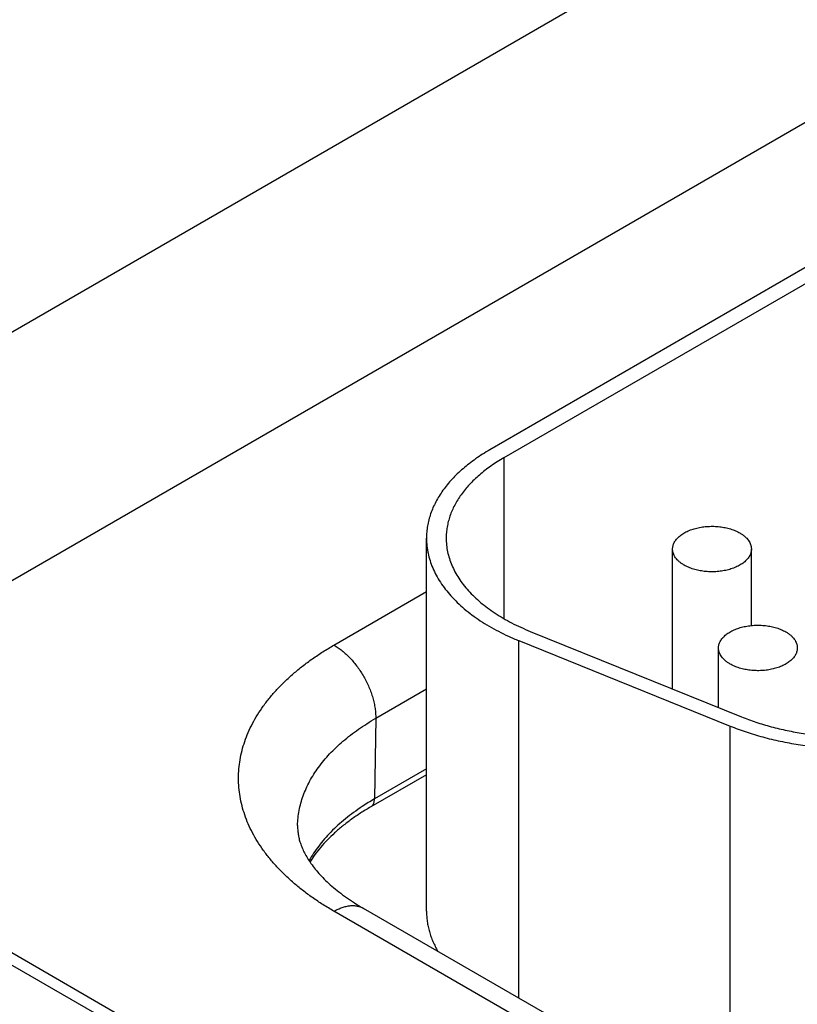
# Model space of a CAD drawing. Header units: inches. Extents: x 0 to 34, y 0 to 22.
# Tile 41 of 64: x 25.152 to 25.547, y 17.551 to 18.051. Entities that reach past the tile are written whole.
import ezdxf

# ---------------------------------------------------------------- set-up
doc = ezdxf.new("R2010")
doc.units = ezdxf.units.IN
doc.header["$LTSCALE"] = 1.87
doc.header["$MEASUREMENT"] = 0
doc.layers.get('0').update_dxf_attribs({"linetype": 'CONTINUOUS'})

msp = doc.modelspace()

# ---------------------------------------------------------------- linework, layer by layer
at = {"color": 7, "linetype": 'CONTINUOUS'}
for p, q in [((23.7650384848, 18.3697217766), (26.360271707, 16.8712777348)), ((23.7745467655, 18.3706638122), (26.3697799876, 16.8722197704)), ((24.8751522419, 17.7351927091), (25.9156331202, 18.3359488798)), ((24.9844852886, 17.6720656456), (25.9707734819, 18.2415318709)), ((25.7204621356, 18.0231954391), (25.3909503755, 17.8329408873)), ((25.7275332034, 18.0191127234), (25.3980214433, 17.8288581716)), ((25.3980214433, 17.8288581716), (25.3980214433, 17.7472152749)), ((25.3587321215, 17.5986092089), (25.3587321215, 17.7880310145)), ((25.4837339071, 17.7114804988), (25.4837339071, 17.7825224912)), ((25.5237339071, 17.7436855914), (25.5237339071, 17.7825224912)), ((25.311730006, 17.7337613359), (25.3587321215, 17.7608995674)), ((25.4113744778, 17.7407345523), (25.5186752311, 17.6973541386)), ((25.4056387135, 17.5545264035), (25.4056387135, 17.7360049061)), ((25.4056387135, 17.7360049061), (25.5129394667, 17.6926244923)), ((25.5070684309, 17.7020466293), (25.5070684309, 17.732305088)), ((25.3329399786, 17.6965933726), (25.3587321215, 17.7114853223)), ((25.3329399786, 17.6965933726), (25.3323151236, 17.6556194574)), ((25.5129394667, 17.5089880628), (25.5129394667, 17.6926244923)), ((25.3587321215, 17.6679506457), (25.3304490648, 17.6516204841)), ((25.3587321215, 17.670872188), (25.3323151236, 17.6556194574)), ((25.4326452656, 17.5287859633), (25.311730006, 17.5986004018)), ((25.4476459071, 17.530272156), (25.3267306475, 17.6000865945))]:
    msp.add_line(p, q, dxfattribs=at)
msp.add_arc((25.3939346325, 17.5488359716), 0.123286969, 119.9871347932, 123.3759668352, dxfattribs=at)
for points, knots in [([(25.3909503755, 17.8329408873), (25.3896935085, 17.8322151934), (25.3872413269, 17.8307299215), (25.3837125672, 17.828371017), (25.3803880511, 17.8259147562), (25.3772758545, 17.823367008), (25.3743834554, 17.8207337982), (25.3717178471, 17.8180213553), (25.3692854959, 17.8152360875), (25.3670923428, 17.8123845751), (25.3651437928, 17.8094735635), (25.3634447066, 17.8065099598), (25.3619993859, 17.8035008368), (25.3608115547, 17.8004534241), (25.3598843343, 17.7973751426), (25.3592202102, 17.7942734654), (25.3588209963, 17.7911563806), (25.3587321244, 17.7890708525), (25.3587321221, 17.7880311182)], [0, 0, 0, 0, 0.0752337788, 0.148560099, 0.219957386, 0.2894205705, 0.3569640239, 0.4226225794, 0.4864531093, 0.5485358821, 0.6089756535, 0.6679024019, 0.7254714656, 0.7818629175, 0.837279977, 0.891946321, 0.946102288, 1, 1, 1, 1]), ([(25.3980214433, 17.8288581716), (25.396878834, 17.8281984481), (25.3946495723, 17.8268481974), (25.3914416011, 17.8247037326), (25.388419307, 17.8224707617), (25.3855900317, 17.8201546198), (25.3829605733, 17.8177607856), (25.3805372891, 17.8152949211), (25.3783260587, 17.8127628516), (25.3763322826, 17.8101705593), (25.3745608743, 17.8075241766), (25.3730162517, 17.8048299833), (25.371702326, 17.8020944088), (25.3706224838, 17.7993240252), (25.3697795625, 17.796525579), (25.3691758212, 17.7937058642), (25.3688129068, 17.7908721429), (25.3687321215, 17.7889762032), (25.3687321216, 17.7880309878)], [0, 0, 0, 0, 0.0752338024, 0.1485601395, 0.2199574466, 0.2894206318, 0.3569640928, 0.4226226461, 0.4864531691, 0.5485359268, 0.6089756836, 0.6679024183, 0.7254714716, 0.7818629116, 0.8372799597, 0.8919463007, 0.9461022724, 1, 1, 1, 1]), ([(25.4837339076, 17.7825225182), (25.4837339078, 17.7828062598), (25.4837705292, 17.783377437), (25.4839346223, 17.7842270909), (25.4842068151, 17.7850668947), (25.4845852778, 17.7858919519), (25.4850676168, 17.7866978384), (25.485650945, 17.7874802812), (25.4863319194, 17.7882352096), (25.4871067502, 17.7889587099), (25.4879712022, 17.7896470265), (25.4889205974, 17.7902965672), (25.4899498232, 17.7909039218), (25.4910533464, 17.7914658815), (25.492225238, 17.7919794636), (25.4934591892, 17.7924419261), (25.494748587, 17.7928508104), (25.4965483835, 17.7933257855), (25.4988913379, 17.7937692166), (25.5017806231, 17.794056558), (25.5047117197, 17.7940978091), (25.5076219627, 17.7938920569), (25.5104491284, 17.7934437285), (25.5127115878, 17.7928693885), (25.5144264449, 17.7922936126), (25.5156404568, 17.7918138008), (25.5167901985, 17.7912838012), (25.5175226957, 17.7908919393), (25.5178760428, 17.7906879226)], [0, 0, 0, 0, 0.0213271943, 0.0428827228, 0.0648829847, 0.0875223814, 0.1109662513, 0.1353471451, 0.1607638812, 0.1872826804, 0.2149394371, 0.2437426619, 0.2736764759, 0.3047036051, 0.3367680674, 0.3697977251, 0.40370654, 0.4383966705, 0.5096632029, 0.582666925, 0.6563776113, 0.7297339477, 0.8016901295, 0.871263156, 0.9048892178, 0.9376060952, 0.9693318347, 1, 1, 1, 1]), ([(25.3587321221, 17.7880311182), (25.3587321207, 17.7873959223), (25.3587651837, 17.7861241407), (25.3589138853, 17.7842189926), (25.3591615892, 17.7823172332), (25.3596250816, 17.7797796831), (25.3604556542, 17.7766170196), (25.3618397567, 17.772879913), (25.3636093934, 17.7691993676), (25.3657575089, 17.7655888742), (25.3682758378, 17.7620611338), (25.3711549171, 17.758628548), (25.3743841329, 17.7553031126), (25.3779517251, 17.7520964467), (25.3818448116, 17.7490197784), (25.3860493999, 17.746083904), (25.3905504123, 17.7432991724), (25.3953317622, 17.7406754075), (25.4003762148, 17.7382219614), (25.4038590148, 17.736724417), (25.4056387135, 17.7360049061)], [0, 0, 0, 0, 0.0256806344, 0.0514073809, 0.0772259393, 0.1031811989, 0.1556588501, 0.2091868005, 0.2640611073, 0.3205380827, 0.3788309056, 0.4391086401, 0.5014971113, 0.5660809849, 0.6329066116, 0.7019851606, 0.7732958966, 0.8467892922, 0.9223899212, 1, 1, 1, 1]), ([(25.3687321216, 17.7880309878), (25.3687321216, 17.78687544), (25.3688531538, 17.7845543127), (25.3693963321, 17.7810914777), (25.3702989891, 17.7776546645), (25.3715572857, 17.7742571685), (25.3731660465, 17.7709112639), (25.3751188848, 17.7676289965), (25.3774082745, 17.76442197), (25.3800256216, 17.7613014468), (25.3829612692, 17.7582783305), (25.3862045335, 17.7553631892), (25.3897436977, 17.7525662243), (25.3935660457, 17.7498972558), (25.3976578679, 17.7473656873), (25.4020045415, 17.7449804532), (25.4065903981, 17.7427500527), (25.4097565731, 17.7413886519), (25.4113744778, 17.7407345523)], [0, 0, 0, 0, 0.0513918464, 0.1031505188, 0.1556299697, 0.2091597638, 0.2640359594, 0.3205148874, 0.378809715, 0.4390895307, 0.5014801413, 0.5660662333, 0.6328941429, 0.7019750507, 0.7732882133, 0.8467841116, 0.9223872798, 1, 1, 1, 1]), ([(25.5178760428, 17.7906879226), (25.5183271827, 17.790427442), (25.5191856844, 17.7898833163), (25.5203593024, 17.7889747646), (25.5213744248, 17.7880030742), (25.5222209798, 17.7869768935), (25.5228902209, 17.7859055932), (25.5232976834, 17.7849742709), (25.5235244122, 17.7842214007), (25.5236451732, 17.7836574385), (25.5237177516, 17.7830906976), (25.5237339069, 17.7827115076), (25.5237339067, 17.7825224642)], [0, 0, 0, 0, 0.1485752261, 0.2894405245, 0.4226372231, 0.5485331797, 0.6678694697, 0.7817871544, 0.8372234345, 0.8919087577, 0.9460835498, 1, 1, 1, 1]), ([(25.4895917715, 17.7743570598), (25.4891406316, 17.7746175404), (25.4882821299, 17.775161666), (25.4871085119, 17.7760702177), (25.4860933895, 17.7770419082), (25.4852468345, 17.7780680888), (25.4845775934, 17.7791393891), (25.4841701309, 17.7800707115), (25.4839434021, 17.7808235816), (25.4838226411, 17.7813875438), (25.4837500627, 17.7819542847), (25.4837339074, 17.7823334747), (25.4837339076, 17.7825225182)], [0, 0, 0, 0, 0.1485752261, 0.2894405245, 0.4226372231, 0.5485331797, 0.6678694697, 0.7817871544, 0.8372234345, 0.8919087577, 0.9460835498, 1, 1, 1, 1]), ([(25.5237339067, 17.7825224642), (25.5237339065, 17.7822387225), (25.5236972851, 17.7816675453), (25.523533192, 17.7808178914), (25.5232609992, 17.7799780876), (25.5228825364, 17.7791530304), (25.5224001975, 17.778347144), (25.5218168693, 17.7775647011), (25.5211358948, 17.7768097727), (25.5203610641, 17.7760862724), (25.5194966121, 17.7753979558), (25.5185472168, 17.7747484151), (25.517517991, 17.7741410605), (25.5164144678, 17.7735791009), (25.5152425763, 17.7730655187), (25.5140086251, 17.7726030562), (25.5127192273, 17.7721941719), (25.5109194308, 17.7717191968), (25.5085764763, 17.7712757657), (25.5056871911, 17.7709884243), (25.5027560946, 17.7709471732), (25.4998458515, 17.7711529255), (25.4970186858, 17.7716012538), (25.4947562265, 17.7721755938), (25.4930413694, 17.7727513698), (25.4918273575, 17.7732311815), (25.4906776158, 17.7737611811), (25.4899451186, 17.7741530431), (25.4895917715, 17.7743570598)], [0, 0, 0, 0, 0.0213271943, 0.0428827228, 0.0648829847, 0.0875223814, 0.1109662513, 0.1353471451, 0.1607638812, 0.1872826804, 0.2149394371, 0.2437426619, 0.2736764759, 0.3047036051, 0.3367680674, 0.3697977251, 0.40370654, 0.4383966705, 0.5096632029, 0.582666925, 0.6563776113, 0.7297339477, 0.8016901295, 0.871263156, 0.9048892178, 0.9376060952, 0.9693318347, 1, 1, 1, 1]), ([(25.5070684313, 17.732305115), (25.5070684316, 17.7325888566), (25.5071050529, 17.7331600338), (25.507269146, 17.7340096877), (25.5075413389, 17.7348494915), (25.5079198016, 17.7356745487), (25.5084021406, 17.7364804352), (25.5089854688, 17.737262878), (25.5096664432, 17.7380178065), (25.510441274, 17.7387413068), (25.511305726, 17.7394296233), (25.5122551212, 17.740079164), (25.513284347, 17.7406865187), (25.5143878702, 17.7412484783), (25.5155597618, 17.7417620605), (25.516793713, 17.7422245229), (25.5180831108, 17.7426334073), (25.5198829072, 17.7431083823), (25.5222258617, 17.7435518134), (25.5251151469, 17.7438391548), (25.5280462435, 17.743880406), (25.5309564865, 17.7436746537), (25.5337836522, 17.7432263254), (25.5360461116, 17.7426519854), (25.5377609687, 17.7420762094), (25.5389749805, 17.7415963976), (25.5401247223, 17.7410663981), (25.5408572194, 17.7406745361), (25.5412105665, 17.7404705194)], [0, 0, 0, 0, 0.0213271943, 0.0428827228, 0.0648829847, 0.0875223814, 0.1109662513, 0.1353471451, 0.1607638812, 0.1872826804, 0.214939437, 0.2437426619, 0.2736764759, 0.3047036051, 0.3367680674, 0.3697977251, 0.40370654, 0.4383966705, 0.5096632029, 0.582666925, 0.6563776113, 0.7297339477, 0.8016901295, 0.871263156, 0.9048892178, 0.9376060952, 0.9693318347, 1, 1, 1, 1]), ([(25.5412105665, 17.7404705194), (25.5416617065, 17.7402100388), (25.5425202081, 17.7396659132), (25.5436938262, 17.7387573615), (25.5447089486, 17.737785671), (25.5455555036, 17.7367594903), (25.5462247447, 17.7356881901), (25.5466322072, 17.7347568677), (25.546858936, 17.7340039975), (25.546979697, 17.7334400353), (25.5470522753, 17.7328732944), (25.5470684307, 17.7324941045), (25.5470684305, 17.732305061)], [0, 0, 0, 0, 0.1485752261, 0.2894405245, 0.4226372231, 0.5485331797, 0.6678694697, 0.7817871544, 0.8372234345, 0.8919087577, 0.9460835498, 1, 1, 1, 1]), ([(25.311730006, 17.5986004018), (25.3098386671, 17.5996924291), (25.3061486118, 17.6019274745), (25.3008385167, 17.6054771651), (25.2958357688, 17.6091733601), (25.291152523, 17.6130072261), (25.2868000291, 17.6169696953), (25.2827888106, 17.6210513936), (25.279128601, 17.6252426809), (25.2758283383, 17.6295336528), (25.2728961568, 17.6339141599), (25.2703393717, 17.6383738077), (25.2681644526, 17.6429019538), (25.2663770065, 17.6474877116), (25.2649817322, 17.6521199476), (25.263982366, 17.656787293), (25.263381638, 17.6614781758), (25.2631812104, 17.6661808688), (25.263381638, 17.6708835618), (25.263982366, 17.6755744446), (25.2649817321, 17.68024179), (25.2663770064, 17.684874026), (25.2681644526, 17.6894597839), (25.2703393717, 17.6939879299), (25.2728961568, 17.6984475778), (25.2758283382, 17.7028280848), (25.2791286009, 17.7071190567), (25.2827888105, 17.711310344), (25.286800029, 17.7153920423), (25.2911525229, 17.7193545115), (25.2958357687, 17.7231883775), (25.3008385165, 17.7268845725), (25.3061486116, 17.7304342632), (25.309838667, 17.7326693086), (25.311730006, 17.7337613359)], [0, 0, 0, 0, 0.0376168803, 0.0742800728, 0.1099787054, 0.1447103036, 0.17848203, 0.2113113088, 0.2432265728, 0.2742679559, 0.3044878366, 0.3339512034, 0.3627357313, 0.3909314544, 0.4186399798, 0.4459731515, 0.4730511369, 0.4999999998, 0.5269488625, 0.5540268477, 0.5813600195, 0.609068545, 0.6372642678, 0.6660487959, 0.695512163, 0.7257320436, 0.7567734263, 0.7886886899, 0.8215179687, 0.8552896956, 0.8900212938, 0.9257199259, 0.9623831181, 1, 1, 1, 1]), ([(25.311730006, 17.7337613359), (25.3124488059, 17.7333463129), (25.3138822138, 17.7324326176), (25.315960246, 17.7308678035), (25.3179967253, 17.7290917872), (25.3199716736, 17.7271220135), (25.3218659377, 17.7249776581), (25.3236610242, 17.722679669), (25.3253394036, 17.7202504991), (25.326884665, 17.7177139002), (25.3282816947, 17.7150946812), (25.3295168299, 17.7124184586), (25.3305779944, 17.7097113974), (25.3314548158, 17.7069999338), (25.3321387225, 17.7043105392), (25.3326230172, 17.7016693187), (25.3329029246, 17.6991021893), (25.332952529, 17.6974163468), (25.3329399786, 17.6965933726)], [0, 0, 0, 0, 0.0559343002, 0.1143999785, 0.1751508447, 0.2378820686, 0.3022423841, 0.3678447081, 0.4342759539, 0.5011062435, 0.5678977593, 0.6342134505, 0.6996257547, 0.7637254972, 0.826131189, 0.8864989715, 0.9445334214, 1, 1, 1, 1]), ([(25.5129262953, 17.7241396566), (25.5124751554, 17.7244001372), (25.5116166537, 17.7249442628), (25.5104430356, 17.7258528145), (25.5094279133, 17.726824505), (25.5085813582, 17.7278506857), (25.5079121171, 17.7289219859), (25.5075046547, 17.7298533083), (25.5072779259, 17.7306061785), (25.5071571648, 17.7311701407), (25.5070845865, 17.7317368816), (25.5070684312, 17.7321160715), (25.5070684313, 17.732305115)], [0, 0, 0, 0, 0.1485752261, 0.2894405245, 0.4226372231, 0.5485331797, 0.6678694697, 0.7817871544, 0.8372234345, 0.8919087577, 0.9460835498, 1, 1, 1, 1]), ([(25.5470684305, 17.732305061), (25.5470684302, 17.7320213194), (25.5470318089, 17.7314501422), (25.5468677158, 17.7306004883), (25.546595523, 17.7297606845), (25.5462170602, 17.7289356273), (25.5457347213, 17.7281297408), (25.5451513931, 17.727347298), (25.5444704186, 17.7265923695), (25.5436955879, 17.7258688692), (25.5428311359, 17.7251805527), (25.5418817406, 17.724531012), (25.5408525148, 17.7239236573), (25.5397489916, 17.7233616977), (25.5385771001, 17.7228481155), (25.5373431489, 17.7223856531), (25.536053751, 17.7219767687), (25.5342539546, 17.7215017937), (25.5319110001, 17.7210583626), (25.5290217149, 17.7207710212), (25.5260906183, 17.72072977), (25.5231803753, 17.7209355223), (25.5203532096, 17.7213838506), (25.5180907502, 17.7219581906), (25.5163758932, 17.7225339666), (25.5151618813, 17.7230137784), (25.5140121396, 17.7235437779), (25.5132796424, 17.7239356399), (25.5129262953, 17.7241396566)], [0, 0, 0, 0, 0.0213271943, 0.0428827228, 0.0648829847, 0.0875223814, 0.1109662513, 0.1353471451, 0.1607638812, 0.1872826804, 0.2149394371, 0.2437426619, 0.2736764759, 0.3047036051, 0.3367680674, 0.3697977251, 0.40370654, 0.4383966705, 0.5096632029, 0.582666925, 0.6563776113, 0.7297339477, 0.8016901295, 0.871263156, 0.9048892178, 0.9376060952, 0.9693318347, 1, 1, 1, 1]), ([(25.5186752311, 17.6973541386), (25.5210979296, 17.6963746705), (25.5260839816, 17.6945463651), (25.5338174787, 17.6922288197), (25.5418706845, 17.6903082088), (25.5501823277, 17.6887991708), (25.558689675, 17.6877130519), (25.5673283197, 17.6870580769), (25.5760328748, 17.6868391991), (25.5847374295, 17.6870580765), (25.5933760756, 17.687713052), (25.6018834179, 17.6887991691), (25.6101950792, 17.6903082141), (25.6182482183, 17.6922288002), (25.6259819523, 17.6945464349), (25.6333380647, 17.6972437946), (25.6402605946, 17.7003004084), (25.6446429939, 17.7026106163), (25.6467435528, 17.7038234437)], [0, 0, 0, 0, 0.059331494, 0.1204834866, 0.1832017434, 0.2472046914, 0.3121893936, 0.3778371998, 0.4438191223, 0.5098010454, 0.5754488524, 0.6404335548, 0.7044365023, 0.7671547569, 0.8283067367, 0.8876382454, 0.9449290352, 1, 1, 1, 1]), ([(25.5129394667, 17.6926244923), (25.515604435, 17.6915470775), (25.5210890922, 17.6895359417), (25.529595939, 17.6869866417), (25.5384544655, 17.6848739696), (25.5475972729, 17.6832140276), (25.556955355, 17.6820192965), (25.5664578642, 17.6812988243), (25.5760328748, 17.6810580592), (25.5856078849, 17.6812988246), (25.5951103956, 17.6820192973), (25.6044684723, 17.6832140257), (25.6136112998, 17.684873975), (25.6224697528, 17.6869866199), (25.6309768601, 17.6895360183), (25.6390685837, 17.6925031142), (25.6466833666, 17.6958653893), (25.651504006, 17.6984066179), (25.6538146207, 17.699740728)], [0, 0, 0, 0, 0.0593314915, 0.1204834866, 0.1832017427, 0.2472046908, 0.312189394, 0.3778372, 0.4438191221, 0.5098010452, 0.5754488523, 0.6404335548, 0.7044365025, 0.7671547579, 0.8283067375, 0.8876382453, 0.9449290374, 1, 1, 1, 1]), ([(25.2932536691, 17.6422251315), (25.2932806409, 17.6434867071), (25.2934409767, 17.6460161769), (25.2939983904, 17.6497926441), (25.294871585, 17.6535487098), (25.2960582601, 17.657275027), (25.2975553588, 17.6609628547), (25.2993590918, 17.6646035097), (25.301464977, 17.6681885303), (25.3038678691, 17.6717096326), (25.3065619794, 17.6751587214), (25.3095408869, 17.6785278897), (25.3127975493, 17.6818094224), (25.3163243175, 17.6849958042), (25.3201129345, 17.6880797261), (25.3241545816, 17.6910541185), (25.3284397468, 17.6939120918), (25.3314154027, 17.6957131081), (25.3329399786, 17.6965933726)], [0, 0, 0, 0, 0.0538180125, 0.1079487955, 0.1626339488, 0.2181027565, 0.2745678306, 0.3322217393, 0.3912346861, 0.4517531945, 0.5138996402, 0.5777724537, 0.6434468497, 0.7109759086, 0.7803918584, 0.8517075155, 0.9249173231, 1, 1, 1, 1]), ([(25.3304490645, 17.6516204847), (25.3305935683, 17.6517039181), (25.3308715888, 17.651897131), (25.3312402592, 17.6522559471), (25.3315588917, 17.6526809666), (25.3318246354, 17.6531676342), (25.3320354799, 17.6537111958), (25.3321898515, 17.6543065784), (25.3322866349, 17.6549483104), (25.3323116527, 17.6553918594), (25.3323151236, 17.6556194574)], [0, 0, 0, 0, 0.1085274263, 0.2190128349, 0.3332446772, 0.4527139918, 0.5785475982, 0.7114955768, 0.8519513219, 1, 1, 1, 1]), ([(25.3261107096, 17.6517902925), (25.3246179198, 17.650805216), (25.3217176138, 17.648793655), (25.3175800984, 17.6456098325), (25.3137257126, 17.6423089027), (25.3101644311, 17.6388992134), (25.306905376, 17.635389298), (25.3039569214, 17.6317878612), (25.3013268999, 17.6281042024), (25.2997705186, 17.6255672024), (25.2990505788, 17.6242893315)], [0, 0, 0, 0, 0.1378047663, 0.2718321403, 0.4020875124, 0.5286170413, 0.6515108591, 0.7709061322, 0.8869896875, 1, 1, 1, 1]), ([(25.3304490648, 17.6516204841), (25.3287195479, 17.6506218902), (25.3253641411, 17.6485785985), (25.3205767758, 17.6453225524), (25.3161343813, 17.6419406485), (25.3120507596, 17.6384480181), (25.3083376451, 17.6348604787), (25.3050044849, 17.6311942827), (25.3020584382, 17.6274662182), (25.3003197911, 17.6248978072), (25.2995205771, 17.6236091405)], [0, 0, 0, 0, 0.1421934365, 0.2795842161, 0.4120496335, 0.5395139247, 0.6619567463, 0.7794230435, 0.8920340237, 1, 1, 1, 1]), ([(25.2932536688, 17.6422251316), (25.293238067, 17.6414954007), (25.2932626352, 17.6403947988), (25.2933907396, 17.6389270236), (25.293587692, 17.6374250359), (25.2939687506, 17.6354998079), (25.2945248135, 17.6335616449), (25.2950862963, 17.6319714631), (25.2957562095, 17.6302906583), (25.2967746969, 17.6281216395), (25.2982715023, 17.6254687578), (25.3000847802, 17.6227290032), (25.3022297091, 17.6199181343), (25.3047162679, 17.6170556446), (25.3075491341, 17.614163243), (25.3107281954, 17.6112634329), (25.3142491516, 17.6083784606), (25.3181042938, 17.6055296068), (25.3222830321, 17.602736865), (25.3252149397, 17.6009617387), (25.3267306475, 17.6000865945)], [0, 0, 0, 0, 0.0389505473, 0.0586509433, 0.07860756, 0.1197657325, 0.1632485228, 0.1860806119, 0.2097393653, 0.2597823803, 0.3138173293, 0.3721489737, 0.4349682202, 0.5023682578, 0.5743616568, 0.650897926, 0.7318779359, 0.8171662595, 0.9066009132, 1, 1, 1, 1]), ([(25.311730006, 17.5986004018), (25.3124067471, 17.5989911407), (25.313757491, 17.5996983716), (25.3158179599, 17.6005416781), (25.3178416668, 17.6011317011), (25.3198093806, 17.6014619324), (25.3214067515, 17.6015173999), (25.3226314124, 17.6014243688), (25.3235131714, 17.6012893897), (25.3243666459, 17.6010886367), (25.3251897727, 17.6008225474), (25.3259804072, 17.6004917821), (25.3264850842, 17.6002283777), (25.3267306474, 17.6000865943)], [0, 0, 0, 0, 0.1485683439, 0.2894263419, 0.4226144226, 0.5485005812, 0.6678258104, 0.725408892, 0.781813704, 0.8372435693, 0.8919222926, 0.946090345, 1, 1, 1, 1]), ([(25.3587321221, 17.5986092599), (25.3587321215, 17.5977448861), (25.3587934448, 17.5960126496), (25.3590690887, 17.5934206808), (25.3595279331, 17.5908374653), (25.3601691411, 17.5882675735), (25.3609915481, 17.585715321), (25.3619936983, 17.5831849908), (25.363173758, 17.5806809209), (25.3640687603, 17.5790481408), (25.364543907, 17.5782380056)], [0, 0, 0, 0, 0.1209802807, 0.2423619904, 0.3645399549, 0.4878961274, 0.6127939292, 0.7395734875, 0.8685478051, 1, 1, 1, 1])]:
    msp.add_open_spline(points, degree=3, knots=knots, dxfattribs=at)

doc.saveas('drawing.dxf')
